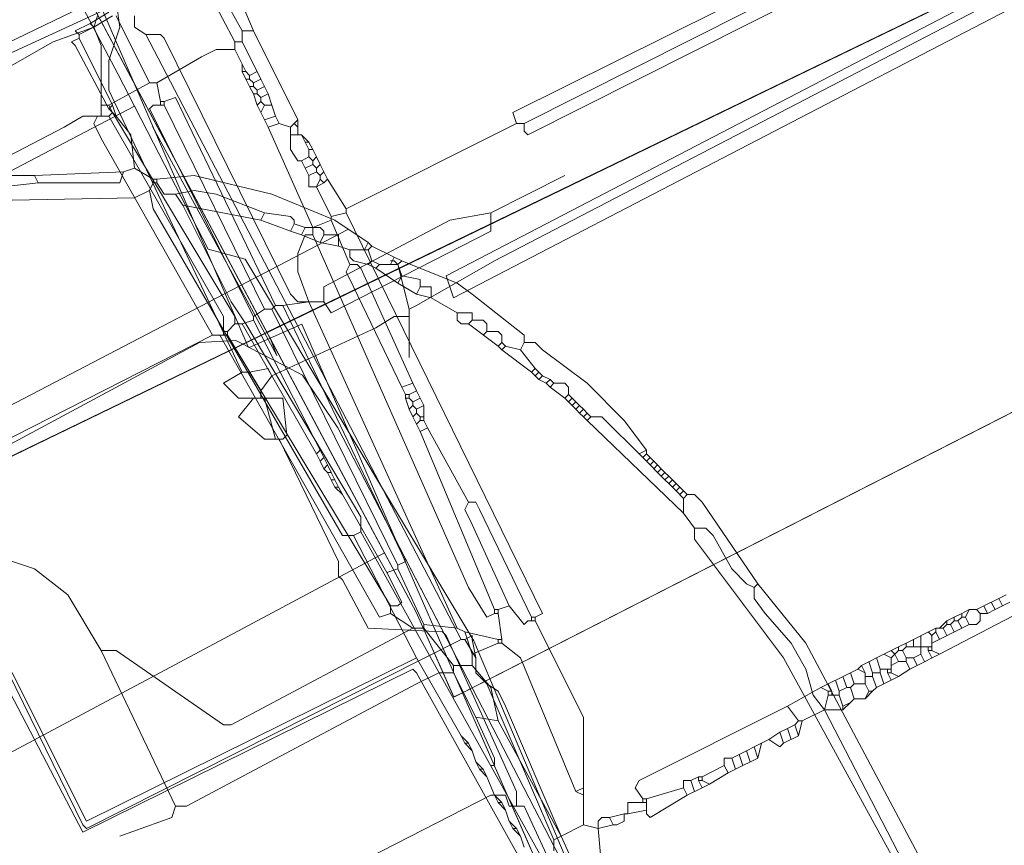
# Model space of a CAD drawing. Header units: metres. Extents: x 92810 to 93633, y 464687 to 465459.
# Tile 60 of 256: x 93037 to 93056, y 464833 to 464849. Entities that reach past the tile are written whole.
import ezdxf
from ezdxf.lldxf.tags import DXFTag

# ---------------------------------------------------------------- set-up
doc = ezdxf.new("R2010")
doc.units = ezdxf.units.M
for name, color, linetype, lineweight, transparency in [('B-OI-KL-DATA_KPN-G', 90, 'SI_B_DATA_KPN', 18, 0.4), ('B-OI-KL-DATA_ZIGGO BV-G', 90, 'SI_B_DATA_ZIGGO', 18, 0.4), ('B-OI-KL-ET_LS_LIANDER-G', 190, 'SI_B_ET_LS_LIANDER', 18, 0.4), ('B-OI-KL-ET_MS_LIANDER-G', 130, 'SI_B_ET_MS_LIANDER', 18, 0.4), ('B-OI-KL-GAS_LD_LIANDER-G', 30, 'SI_B_GAS_LD_LIANDER', 18, 0.4), ('B-WE-KL-DATA-G', 90, 'KL-DATA-N', 18, 0.4), ('B-WE-KL-WATER-G', 170, 'KL-WATER-N', 18, 0.4)]:
    doc.layers.add(name, color=color, linetype=linetype, lineweight=lineweight, transparency=transparency)
doc.styles.get("Standard").update_dxf_attribs({"font": 'isocp.shx'})
tags = doc.linetypes.add('KL-DATA-N', pattern='A,4,-1,[101,NLCS.SHX,S=0.5,R=0,X=0,Y=0],-1,4,-1,["D",Standard,S=1,R=0,X=-0.25,Y=-0.5],-1.5', length=12.5).pattern_tags.tags
tags[18] = DXFTag(74, 10)
doc.linetypes.add('KL-WATER-N', pattern='A,7,-0.5,[168,NLCS.SHX,S=0.75,R=0,X=0.75,Y=0],-2', length=9.5)
doc.linetypes.add('SI_B_DATA_KPN', pattern='A,5,-2,["KPN",Standard,S=1.5,R=0,X=-0.51,Y=-0.75],-8', length=15)
doc.linetypes.add('SI_B_DATA_ZIGGO', pattern='A,5,-2,["ZIGGO",Standard,S=1.5,R=0,X=-0.51,Y=-0.75],-9', length=16)
doc.linetypes.add('SI_B_ET_LS_LIANDER', pattern='A,5,-2,["LI-LS",Standard,S=1.5,R=0,X=-0.51,Y=-0.75],-10', length=17)
doc.linetypes.add('SI_B_ET_MS_LIANDER', pattern='A,5,-2,["LI-MS",Standard,S=1.5,R=0,X=-0.51,Y=-0.75],-10', length=17)
doc.linetypes.add('SI_B_GAS_LD_LIANDER', pattern='A,5,-2,["LI-G-LD",Standard,S=1.5,R=0,X=-0.51,Y=-0.75],-11', length=18)

msp = doc.modelspace()

# ---------------------------------------------------------------- linework, layer by layer
at = {"layer": 'B-OI-KL-DATA_KPN-G'}
for p, q in [((93038.107, 464848.536), (93038.107, 464847.179)), ((93041.179, 464847.893), (93041.321, 464847.607)), ((93041.893, 464847.107), (93041.893, 464846.821)), ((93040.464, 464843.321), (93040.464, 464842.964)), ((93044.179, 464841.893), (93044.321, 464841.607)), ((93044.321, 464841.607), (93044.321, 464841.321)), ((93055.536, 464837.964), (93054.964, 464837.679)), ((93055.607, 464837.821), (93055.321, 464837.679)), ((93054.179, 464837.321), (93053.607, 464837.036)), ((93054.679, 464837.321), (93054.107, 464837.036)), ((93053.893, 464837.179), (93053.893, 464836.821)), ((93054.107, 464837.179), (93054.107, 464836.893)), ((93053.179, 464836.821), (93052.75, 464836.607)), ((93053.321, 464836.75), (93053.321, 464836.464)), ((93054.25, 464836.821), (93053.821, 464836.607)), ((93052.536, 464836.464), (93051.964, 464836.179)), ((93052.821, 464836.464), (93052.821, 464836.25)), ((93047.393, 464835.607), (93047.393, 464833.536)), ((93051.536, 464835.25), (93051.25, 464835.107)), ((93050.536, 464834.964), (93050.25, 464834.821)), ((93050.75, 464834.821), (93050.321, 464834.607)), ((93049.679, 464834.25), (93049.393, 464834.107))]:
    msp.add_line(p, q, dxfattribs=at)
at = {"layer": 'B-OI-KL-DATA_KPN-G', "flags": 128}
for points in [[(93058.036, 464853.036), (93057.964, 464853.179), (93046.036, 464847.25), (93046.107, 464847.036)], [(93058.036, 464852.964), (93058.179, 464852.821), (93058.107, 464852.75), (93046.321, 464846.821), (93046.25, 464846.893), (93046.25, 464847.036)], [(93058.036, 464852.964), (93046.25, 464847.036)], [(93040.107, 464850.107), (93040.821, 464848.821)], [(93040.464, 464850.179), (93041.036, 464848.821)], [(93039.964, 464849.964), (93040.679, 464848.607)], [(93038.036, 464849.107), (93037.964, 464848.893)], [(93038.393, 464849.107), (93039.036, 464847.821)], [(93037.964, 464848.893), (93037.179, 464848.607), (93036.179, 464848.036), (93027.964, 464843.607)], [(93037.964, 464848.893), (93038.107, 464848.536)], [(93040.821, 464848.821), (93041.036, 464848.821)], [(93040.821, 464848.821), (93040.821, 464848.607)], [(93041.036, 464848.821), (93041.893, 464847.107)], [(93040.679, 464848.607), (93040.821, 464848.607)], [(93040.679, 464848.607), (93040.679, 464848.464)], [(93040.821, 464848.607), (93041.107, 464848.036)], [(93040.679, 464848.464), (93040.321, 464848.464), (93040.036, 464848.321), (93039.179, 464847.821)], [(93040.679, 464848.464), (93040.821, 464848.179)], [(93040.821, 464848.179), (93040.893, 464848.036)], [(93040.821, 464848.179), (93040.821, 464848.036)], [(93040.821, 464848.036), (93040.893, 464848.036)], [(93040.821, 464848.036), (93040.893, 464847.893)], [(93040.893, 464848.036), (93040.964, 464847.964)], [(93041.107, 464848.036), (93040.964, 464847.964)], [(93041.107, 464848.036), (93041.179, 464847.893)], [(93040.893, 464847.893), (93040.964, 464847.893)], [(93040.893, 464847.893), (93040.964, 464847.75)], [(93040.964, 464847.964), (93040.964, 464847.893)], [(93040.964, 464847.893), (93041.036, 464847.821)], [(93041.179, 464847.893), (93041.036, 464847.821)], [(93039.036, 464847.821), (93038.25, 464847.393)], [(93039.036, 464847.821), (93039.179, 464847.821)], [(93039.179, 464847.821), (93039.25, 464847.464)], [(93040.964, 464847.75), (93041.036, 464847.75)], [(93040.964, 464847.75), (93041.036, 464847.607)], [(93041.036, 464847.821), (93041.036, 464847.75)], [(93041.036, 464847.75), (93041.107, 464847.679)], [(93041.25, 464847.75), (93041.107, 464847.679)], [(93041.107, 464847.679), (93041.107, 464847.607)], [(93039.25, 464847.464), (93039.321, 464847.464)], [(93039.25, 464847.464), (93039.25, 464847.393)], [(93041.464, 464843.536), (93039.536, 464847.536), (93039.321, 464847.464)], [(93039.321, 464847.464), (93039.321, 464847.393)], [(93041.036, 464847.607), (93041.107, 464847.607)], [(93041.036, 464847.607), (93041.107, 464847.393)], [(93041.107, 464847.607), (93041.179, 464847.536)], [(93041.179, 464847.464), (93041.107, 464847.393)], [(93041.321, 464847.607), (93041.179, 464847.536)], [(93041.179, 464847.536), (93041.179, 464847.464)], [(93041.179, 464847.464), (93041.25, 464847.393)], [(93041.321, 464847.607), (93041.393, 464847.393)], [(93038.107, 464847.393), (93038.25, 464847.393)], [(93038.25, 464847.393), (93038.321, 464847.25)], [(93039.321, 464847.393), (93039.107, 464847.393), (93039.036, 464847.321), (93041.036, 464843.321)], [(93039.321, 464847.393), (93041.25, 464843.464)], [(93041.107, 464847.393), (93041.179, 464847.25)], [(93041.25, 464847.393), (93041.179, 464847.25)], [(93041.25, 464847.393), (93041.393, 464847.393)], [(93041.393, 464847.393), (93041.464, 464847.179)], [(93038.25, 464847.179), (93037.75, 464847.179), (93037.393, 464846.964), (93028.464, 464842.321)], [(93038.036, 464847.179), (93037.964, 464847.036), (93038.107, 464846.75), (93040.25, 464842.964)], [(93038.321, 464847.25), (93038.25, 464847.179)], [(93038.25, 464847.179), (93040.464, 464843.321)], [(93038.321, 464847.25), (93040.679, 464843.321)], [(93041.179, 464847.25), (93041.25, 464847.107)], [(93041.464, 464847.179), (93041.25, 464847.107)], [(93041.25, 464847.107), (93041.321, 464846.964)], [(93041.464, 464847.179), (93041.536, 464847.036)], [(93041.893, 464847.107), (93041.821, 464847.036)], [(93041.536, 464847.036), (93041.321, 464846.964)], [(93041.321, 464846.964), (93042.179, 464845.036)], [(93041.536, 464847.036), (93041.75, 464846.964)], [(93041.821, 464847.036), (93041.75, 464846.964)], [(93041.75, 464846.964), (93041.75, 464846.536), (93041.893, 464846.321), (93041.964, 464846.321)], [(93041.821, 464847.036), (93041.893, 464846.964)], [(93046.107, 464847.036), (93042.821, 464845.393)], [(93046.107, 464847.036), (93046.25, 464847.036)], [(93041.75, 464846.821), (93041.964, 464846.821)], [(93041.964, 464846.821), (93042.107, 464846.679)], [(93041.964, 464846.821), (93042.036, 464846.679)], [(93042.036, 464846.679), (93042.107, 464846.679)], [(93042.036, 464846.679), (93042.107, 464846.536)], [(93042.107, 464846.679), (93042.179, 464846.536)], [(93042.107, 464846.536), (93042.179, 464846.536)], [(93042.107, 464846.536), (93042.107, 464846.393)], [(93042.179, 464846.536), (93042.25, 464846.393)], [(93042.107, 464846.393), (93041.964, 464846.321)], [(93041.964, 464846.321), (93042.036, 464846.179)], [(93042.107, 464846.393), (93042.179, 464846.321)], [(93042.25, 464846.393), (93042.179, 464846.321)], [(93042.179, 464846.321), (93042.179, 464846.25)], [(93042.25, 464846.393), (93042.321, 464846.25)], [(93042.179, 464846.25), (93042.036, 464846.179)], [(93042.036, 464846.179), (93042.107, 464846.036)], [(93042.179, 464846.25), (93042.25, 464846.179)], [(93042.321, 464846.25), (93042.25, 464846.179)], [(93042.25, 464846.179), (93042.25, 464846.107)], [(93042.321, 464846.25), (93042.393, 464846.107)], [(93042.25, 464846.107), (93042.107, 464846.036)], [(93042.107, 464846.036), (93042.107, 464845.821), (93042.25, 464845.821)], [(93042.25, 464846.107), (93042.321, 464846.036)], [(93042.321, 464845.964), (93042.25, 464845.821)], [(93042.393, 464846.107), (93042.321, 464846.036)], [(93042.321, 464846.036), (93042.321, 464845.964)], [(93042.321, 464845.964), (93042.393, 464845.893)], [(93042.393, 464846.107), (93042.464, 464845.964)], [(93042.464, 464845.964), (93042.393, 464845.893)], [(93042.464, 464845.964), (93042.821, 464845.393)], [(93042.393, 464845.893), (93042.25, 464845.821)], [(93042.25, 464845.821), (93042.536, 464845.25)], [(93042.821, 464845.393), (93042.821, 464845.321)], [(93042.536, 464845.179), (93042.179, 464845.036)], [(93042.821, 464845.321), (93042.536, 464845.25)], [(93042.536, 464845.25), (93042.536, 464845.179)], [(93042.536, 464845.179), (93042.893, 464844.321)], [(93042.821, 464845.321), (93046.607, 464837.607), (93046.464, 464837.536)], [(93042.179, 464845.036), (93042.179, 464844.893)], [(93042.179, 464844.893), (93042.036, 464844.893), (93041.893, 464844.536), (93041.893, 464844.179), (93042.107, 464843.607)], [(93042.179, 464844.893), (93045.179, 464838.107), (93045.536, 464837.536), (93045.679, 464837.607)], [(93042.893, 464844.321), (93042.821, 464844.179), (93042.964, 464843.893), (93043.893, 464841.964)], [(93042.893, 464844.321), (93043.036, 464844.321), (93043.107, 464844.25), (93044.107, 464842.036)], [(93041.464, 464843.536), (93041.393, 464843.464)], [(93041.464, 464843.536), (93041.607, 464843.536)], [(93042.107, 464843.607), (93041.607, 464843.536)], [(93041.607, 464843.536), (93043.964, 464838.607), (93043.821, 464838.536)], [(93042.107, 464843.607), (93044.964, 464837.321)], [(93040.679, 464843.321), (93040.75, 464843.179)], [(93040.679, 464843.321), (93040.679, 464843.179)], [(93041.25, 464843.464), (93041.036, 464843.321)], [(93041.036, 464843.321), (93041.036, 464843.25)], [(93041.25, 464843.464), (93041.393, 464843.464)], [(93041.393, 464843.464), (93043.821, 464838.536)], [(93040.679, 464843.179), (93040.536, 464843.036)], [(93040.679, 464843.179), (93040.821, 464843.179)], [(93041.036, 464843.25), (93040.821, 464843.179)], [(93040.821, 464843.179), (93042.25, 464840.679)], [(93041.036, 464843.25), (93042.321, 464840.75)], [(93040.25, 464842.964), (93032.25, 464838.893), (93031.393, 464838.393), (93022.321, 464833.464)], [(93040.25, 464842.964), (93040.536, 464842.964)], [(93040.393, 464842.964), (93043.464, 464837.536), (93043.679, 464837.607)], [(93040.464, 464843.036), (93040.536, 464843.036)], [(93040.536, 464843.036), (93040.536, 464842.964)], [(93040.536, 464842.964), (93043.679, 464837.75)], [(93044.107, 464842.036), (93043.893, 464841.964)], [(93043.893, 464841.964), (93043.964, 464841.821)], [(93044.107, 464842.036), (93044.179, 464841.893)], [(93043.964, 464841.821), (93044.036, 464841.821)], [(93043.964, 464841.821), (93043.964, 464841.75)], [(93044.179, 464841.893), (93044.036, 464841.821)], [(93044.036, 464841.821), (93044.036, 464841.75)], [(93043.964, 464841.75), (93044.036, 464841.75)], [(93043.964, 464841.75), (93044.036, 464841.536)], [(93044.036, 464841.75), (93044.107, 464841.679)], [(93044.107, 464841.607), (93044.036, 464841.536)], [(93044.25, 464841.75), (93044.107, 464841.679)], [(93044.107, 464841.679), (93044.107, 464841.607)], [(93044.107, 464841.607), (93044.179, 464841.536)], [(93044.321, 464841.607), (93044.179, 464841.536)], [(93044.036, 464841.536), (93044.107, 464841.393)], [(93044.179, 464841.464), (93044.107, 464841.393)], [(93044.107, 464841.393), (93044.179, 464841.25)], [(93044.179, 464841.536), (93044.179, 464841.464)], [(93044.179, 464841.464), (93044.25, 464841.393)], [(93044.25, 464841.393), (93044.321, 464841.393)], [(93044.25, 464841.393), (93044.25, 464841.321)], [(93044.25, 464841.321), (93044.179, 464841.25)], [(93044.179, 464841.25), (93044.25, 464841.107)], [(93044.25, 464841.321), (93044.321, 464841.321)], [(93044.321, 464841.321), (93044.393, 464841.179)], [(93044.393, 464841.179), (93044.25, 464841.107)], [(93044.25, 464841.107), (93045.679, 464837.679)], [(93044.393, 464841.179), (93045.179, 464839.75)], [(93042.321, 464840.75), (93042.25, 464840.679)], [(93042.25, 464840.679), (93042.321, 464840.536)], [(93042.321, 464840.75), (93042.393, 464840.607)], [(93042.393, 464840.607), (93042.321, 464840.536)], [(93042.321, 464840.536), (93042.393, 464840.393)], [(93042.393, 464840.607), (93042.464, 464840.464)], [(93042.464, 464840.464), (93042.393, 464840.393)], [(93042.464, 464840.464), (93042.536, 464840.321)], [(93042.393, 464840.393), (93042.464, 464840.321)], [(93042.464, 464840.321), (93042.536, 464840.321)], [(93042.464, 464840.321), (93042.536, 464840.179)], [(93042.536, 464840.321), (93042.607, 464840.179)], [(93042.536, 464840.179), (93042.607, 464840.179)], [(93042.536, 464840.179), (93042.607, 464840.036)], [(93042.607, 464840.179), (93042.679, 464840.036)], [(93042.607, 464840.036), (93042.679, 464840.036)], [(93042.607, 464840.036), (93042.75, 464839.893)], [(93042.679, 464840.036), (93042.75, 464839.893)], [(93042.75, 464839.893), (93043.607, 464838.393)], [(93060.036, 464839.964), (93059.893, 464839.75), (93059.607, 464839.607), (93054.25, 464836.821)], [(93045.179, 464839.75), (93045.107, 464839.607), (93045.25, 464839.321), (93045.964, 464837.75)], [(93045.179, 464839.75), (93045.321, 464839.75), (93045.393, 464839.607), (93046.393, 464837.536)], [(93022.821, 464832.607), (93034.821, 464838.536), (93035.964, 464838.75), (93036.821, 464838.464), (93037.464, 464837.964), (93038.107, 464836.893)], [(93043.821, 464838.464), (93043.607, 464838.393)], [(93043.607, 464838.393), (93043.893, 464837.821), (93043.821, 464837.75), (93043.679, 464837.75)], [(93043.821, 464838.536), (93043.821, 464838.464)], [(93043.821, 464838.464), (93044.321, 464837.393)], [(93055.25, 464837.821), (93055.321, 464837.679)], [(93055.393, 464837.893), (93055.464, 464837.75)], [(93043.679, 464837.75), (93043.679, 464837.607)], [(93043.679, 464837.607), (93044.107, 464837.321)], [(93045.679, 464837.679), (93045.75, 464837.679)], [(93045.679, 464837.679), (93045.679, 464837.607)], [(93045.679, 464837.607), (93045.75, 464837.607)], [(93045.964, 464837.75), (93045.75, 464837.679)], [(93045.75, 464837.679), (93045.75, 464837.607)], [(93045.75, 464837.607), (93045.821, 464837.107)], [(93045.964, 464837.75), (93046.25, 464837.393), (93046.321, 464837.464), (93046.464, 464837.464)], [(93054.679, 464837.607), (93054.536, 464837.536)], [(93054.821, 464837.679), (93054.679, 464837.607)], [(93054.679, 464837.607), (93054.679, 464837.536)], [(93054.821, 464837.679), (93054.75, 464837.536)], [(93054.821, 464837.679), (93054.964, 464837.679)], [(93055.036, 464837.607), (93055.036, 464837.464), (93054.964, 464837.393), (93054.821, 464837.393)], [(93054.964, 464837.679), (93055.036, 464837.607)], [(93055.036, 464837.607), (93055.179, 464837.607)], [(93055.107, 464837.75), (93055.179, 464837.607)], [(93055.321, 464837.679), (93055.179, 464837.607)], [(93046.393, 464837.536), (93046.464, 464837.536)], [(93046.393, 464837.536), (93046.393, 464837.464)], [(93046.464, 464837.536), (93046.464, 464837.464)], [(93046.464, 464837.464), (93047.393, 464835.607)], [(93054.393, 464837.464), (93054.25, 464837.321)], [(93054.536, 464837.536), (93054.393, 464837.464)], [(93054.393, 464837.464), (93054.393, 464837.393)], [(93054.536, 464837.464), (93054.464, 464837.393)], [(93054.536, 464837.536), (93054.536, 464837.464)], [(93054.536, 464837.464), (93054.607, 464837.464)], [(93054.679, 464837.536), (93054.607, 464837.464)], [(93054.607, 464837.464), (93054.679, 464837.321)], [(93054.679, 464837.536), (93054.75, 464837.536)], [(93054.75, 464837.536), (93054.821, 464837.393)], [(93044.107, 464837.321), (93040.607, 464835.464), (93040.464, 464835.464), (93038.393, 464836.893), (93038.107, 464836.893)], [(93044.107, 464837.321), (93044.321, 464837.321)], [(93044.321, 464837.393), (93044.321, 464837.321)], [(93044.321, 464837.393), (93044.964, 464837.321)], [(93044.321, 464837.321), (93044.893, 464836.607)], [(93044.964, 464837.321), (93045.107, 464837.25)], [(93045.107, 464837.25), (93045.75, 464837.107)], [(93045.107, 464837.25), (93045.25, 464836.821)], [(93054.036, 464837.25), (93054.107, 464837.179)], [(93054.179, 464837.25), (93054.107, 464837.179)], [(93054.179, 464837.321), (93054.321, 464837.321)], [(93054.179, 464837.321), (93054.179, 464837.25)], [(93054.179, 464837.25), (93054.25, 464837.107)], [(93054.393, 464837.393), (93054.321, 464837.321)], [(93054.321, 464837.321), (93054.393, 464837.179)], [(93054.393, 464837.393), (93054.464, 464837.393)], [(93054.464, 464837.393), (93054.536, 464837.25)], [(93054.821, 464837.393), (93054.679, 464837.321)], [(93045.75, 464837.036), (93045.25, 464836.821)], [(93045.75, 464837.107), (93045.821, 464837.107)], [(93045.75, 464837.107), (93045.75, 464837.036)], [(93045.75, 464837.036), (93045.821, 464837.036)], [(93045.821, 464837.107), (93045.821, 464837.036)], [(93045.821, 464837.036), (93046.179, 464836.75), (93047.25, 464834.179)], [(93053.607, 464837.036), (93053.464, 464836.964)], [(93053.607, 464837.036), (93053.607, 464836.964)], [(93053.75, 464837.107), (93053.75, 464836.964)], [(93038.107, 464836.893), (93039.536, 464833.893)], [(93053.321, 464836.893), (93053.179, 464836.821)], [(93053.464, 464836.964), (93053.321, 464836.893)], [(93053.321, 464836.893), (93053.393, 464836.821)], [(93053.464, 464836.893), (93053.393, 464836.821)], [(93053.464, 464836.964), (93053.464, 464836.893)], [(93053.464, 464836.893), (93053.536, 464836.893)], [(93053.607, 464836.964), (93053.536, 464836.893)], [(93053.536, 464836.893), (93053.607, 464836.75)], [(93053.607, 464836.964), (93054.107, 464836.964)], [(93054.036, 464836.964), (93054.036, 464836.893)], [(93054.036, 464836.893), (93054.107, 464836.893)], [(93054.036, 464836.893), (93054.107, 464836.75)], [(93054.107, 464836.893), (93054.25, 464836.821)], [(93045.25, 464836.821), (93045.25, 464836.607)], [(93052.893, 464836.679), (93052.964, 464836.464)], [(93053.036, 464836.75), (93053.107, 464836.536)], [(93053.179, 464836.821), (93053.321, 464836.75)], [(93053.393, 464836.821), (93053.321, 464836.75)], [(93053.464, 464836.679), (93053.321, 464836.607)], [(93053.393, 464836.821), (93053.464, 464836.679)], [(93053.464, 464836.679), (93053.607, 464836.679)], [(93053.607, 464836.75), (93053.75, 464836.75)], [(93053.607, 464836.75), (93053.607, 464836.679)], [(93053.607, 464836.679), (93053.679, 464836.536)], [(93053.893, 464836.821), (93053.75, 464836.75)], [(93053.75, 464836.75), (93053.821, 464836.607)], [(93053.893, 464836.821), (93053.964, 464836.679)], [(93044.893, 464836.464), (93044.607, 464836.464), (93044.179, 464836.25), (93039.75, 464833.893), (93039.536, 464833.893)], [(93044.893, 464836.607), (93045.25, 464836.607)], [(93044.893, 464836.607), (93044.893, 464836.464)], [(93044.893, 464836.464), (93045.321, 464835.607)], [(93045.25, 464836.607), (93045.607, 464836.179), (93045.75, 464835.536)], [(93052.679, 464836.536), (93052.536, 464836.464)], [(93052.536, 464836.464), (93052.607, 464836.25)], [(93052.75, 464836.607), (93052.679, 464836.536)], [(93052.679, 464836.536), (93052.821, 464836.464)], [(93052.75, 464836.607), (93052.821, 464836.464)], [(93052.964, 464836.464), (93053.107, 464836.464)], [(93052.964, 464836.464), (93052.964, 464836.393)], [(93053.107, 464836.536), (93053.321, 464836.536)], [(93053.107, 464836.536), (93053.107, 464836.464)], [(93053.107, 464836.464), (93053.179, 464836.25)], [(93053.25, 464836.536), (93053.25, 464836.464)], [(93053.25, 464836.464), (93053.321, 464836.464)], [(93053.25, 464836.464), (93053.321, 464836.321)], [(93053.321, 464836.464), (93053.464, 464836.393)], [(93053.679, 464836.536), (93053.464, 464836.393)], [(93053.821, 464836.607), (93053.679, 464836.536)], [(93052.25, 464836.321), (93052.321, 464836.107)], [(93052.393, 464836.393), (93052.464, 464836.179)], [(93052.821, 464836.393), (93052.964, 464836.393)], [(93052.964, 464836.393), (93053.036, 464836.179)], [(93053.321, 464836.321), (93053.179, 464836.25)], [(93053.464, 464836.393), (93053.321, 464836.321)], [(93051.964, 464836.179), (93051.321, 464835.821)], [(93051.964, 464836.179), (93052.107, 464836.107)], [(93052.107, 464836.25), (93052.179, 464836.107)], [(93052.107, 464836.107), (93052.179, 464836.107)], [(93052.107, 464836.107), (93052.107, 464836.036)], [(93052.179, 464836.107), (93052.179, 464836.036)], [(93052.464, 464836.179), (93052.321, 464836.107)], [(93052.321, 464836.107), (93052.321, 464836.036)], [(93052.464, 464836.179), (93052.536, 464836.179)], [(93052.607, 464836.25), (93052.536, 464836.179)], [(93052.536, 464836.179), (93052.607, 464835.964)], [(93052.607, 464836.25), (93052.821, 464836.25)], [(93052.821, 464836.25), (93052.893, 464836.107)], [(93052.893, 464836.107), (93052.821, 464835.964)], [(93052.964, 464836.107), (93052.821, 464835.964)], [(93052.893, 464836.107), (93052.964, 464836.107)], [(93053.036, 464836.179), (93052.964, 464836.107)], [(93053.179, 464836.25), (93053.036, 464836.179)], [(93052.107, 464836.036), (93052.036, 464835.75)], [(93052.107, 464836.036), (93052.321, 464836.036)], [(93052.321, 464836.036), (93052.393, 464835.821)], [(93052.536, 464835.893), (93052.393, 464835.75)], [(93052.536, 464835.893), (93052.393, 464835.821)], [(93052.607, 464835.964), (93052.536, 464835.893)], [(93052.607, 464835.964), (93052.821, 464835.964)], [(93051.321, 464835.821), (93048.464, 464834.393), (93048.393, 464834.25), (93048.536, 464834.036)], [(93051.321, 464835.821), (93051.536, 464835.536)], [(93052.036, 464835.75), (93051.607, 464835.536)], [(93052.036, 464835.75), (93052.393, 464835.75)], [(93052.393, 464835.821), (93052.393, 464835.75)], [(93045.321, 464835.607), (93045.75, 464835.536)], [(93045.321, 464835.607), (93045.679, 464834.821), (93045.679, 464834.679), (93045.607, 464834.679)], [(93045.75, 464835.536), (93046.964, 464833.321)], [(93051.536, 464835.536), (93051.464, 464835.464)], [(93051.536, 464835.536), (93051.607, 464835.536)], [(93051.607, 464835.536), (93051.536, 464835.25)], [(93051.179, 464835.321), (93050.964, 464835.179)], [(93051.321, 464835.393), (93051.179, 464835.321)], [(93051.179, 464835.321), (93051.25, 464835.107)], [(93051.464, 464835.464), (93051.321, 464835.393)], [(93051.321, 464835.393), (93051.393, 464835.179)], [(93051.464, 464835.464), (93051.536, 464835.25)], [(93050.964, 464835.179), (93050.821, 464835.107)], [(93050.964, 464835.179), (93051.179, 464835.036), (93051.25, 464835.107)], [(93050.679, 464835.036), (93050.536, 464834.964)], [(93050.536, 464834.964), (93050.607, 464834.75)], [(93050.821, 464835.107), (93050.679, 464835.036)], [(93050.679, 464835.036), (93050.75, 464834.821)], [(93050.821, 464835.107), (93050.75, 464834.821)], [(93050.25, 464834.821), (93050.107, 464834.821), (93050.107, 464834.679)], [(93050.25, 464834.821), (93050.321, 464834.607)], [(93050.393, 464834.893), (93050.464, 464834.679)], [(93050.107, 464834.679), (93049.679, 464834.464)], [(93050.107, 464834.679), (93050.179, 464834.536)], [(93050.321, 464834.607), (93050.179, 464834.536)], [(93049.464, 464834.393), (93049.321, 464834.393), (93049.321, 464834.25)], [(93049.607, 464834.464), (93049.464, 464834.393)], [(93049.464, 464834.393), (93049.536, 464834.179)], [(93049.607, 464834.464), (93049.679, 464834.464)], [(93049.607, 464834.464), (93049.607, 464834.393)], [(93049.607, 464834.393), (93049.679, 464834.393)], [(93049.607, 464834.393), (93049.679, 464834.25)], [(93049.679, 464834.464), (93049.679, 464834.393)], [(93049.679, 464834.393), (93049.821, 464834.321)], [(93050.179, 464834.536), (93049.821, 464834.321)], [(93047.393, 464834.25), (93047.25, 464834.179)], [(93047.25, 464834.179), (93047.393, 464834.107)], [(93049.321, 464834.25), (93048.607, 464834.036)], [(93049.321, 464834.25), (93049.393, 464834.107)], [(93049.821, 464834.321), (93049.679, 464834.25)], [(93048.536, 464834.036), (93048.607, 464834.036)], [(93048.536, 464834.036), (93048.536, 464833.964)], [(93049.393, 464834.107), (93048.679, 464833.679), (93048.607, 464833.75), (93048.607, 464834.036)], [(93039.536, 464833.893), (93039.464, 464833.679), (93038.464, 464833.321)], [(93048.607, 464833.964), (93048.25, 464833.964), (93048.25, 464833.75)], [(93048.607, 464833.821), (93048.25, 464833.75)], [(93047.893, 464833.679), (93047.75, 464833.679), (93047.679, 464833.607), (93047.679, 464833.464)], [(93048.179, 464833.75), (93047.893, 464833.679)], [(93047.893, 464833.679), (93047.964, 464833.536)], [(93048.179, 464833.75), (93048.179, 464833.607), (93048.036, 464833.536), (93047.964, 464833.536)], [(93048.179, 464833.75), (93048.25, 464833.75)], [(93047.393, 464833.536), (93046.964, 464833.321)], [(93047.393, 464833.536), (93047.679, 464833.464)], [(93047.964, 464833.536), (93047.679, 464833.464)], [(93047.679, 464833.464), (93047.75, 464832.679)], [(93046.964, 464833.321), (93047.607, 464831.893), (93047.607, 464831.536), (93048.036, 464830.893), (93048.75, 464829.321), (93063.25, 464797.393)]]:
    msp.add_lwpolyline(points, dxfattribs=at)
at = {"layer": 'B-OI-KL-DATA_ZIGGO BV-G', "flags": 128}
for points in [[(93031.03, 464863.898), (93035.335, 464854.188), (93042.775, 464840.248)], [(93034.037, 464857.992), (93034.603, 464857.349), (93038.731, 464847.825)], [(93027.551, 464836.059), (93030.361, 464837.73), (93069.281, 464856.567), (93071.63, 464857.38)], [(93027.551, 464836.059), (93030.235, 464837.655), (93069.282, 464856.567)], [(93065.63, 464854.8), (93041.295, 464843.022)], [(93035.335, 464854.188), (93041.584, 464842.48)], [(93035.335, 464854.188), (93044.173, 464837.629), (93044.899, 464835.992), (93045.066, 464836.077), (93058.124, 464806.251)], [(93038.731, 464847.825), (93035.558, 464853.77)], [(93041.295, 464843.022), (93038.731, 464847.825)], [(93038.731, 464847.825), (93040.896, 464842.829)], [(93039.096, 464846.983), (93041.488, 464842.574), (93041.358, 464842.904)], [(93045.066, 464836.077), (93062.58, 464845.008), (93066.641, 464846.632)], [(93066.641, 464846.632), (93062.575, 464845.008), (93045.251, 464836.171)], [(93062.58, 464845.008), (93047.753, 464837.448)], [(93041.358, 464842.904), (93041.971, 464843.172)], [(93043.787, 464839.004), (93041.971, 464843.172)], [(93040.956, 464842.728), (93041.358, 464842.904)], [(93041.358, 464842.904), (93041.295, 464843.022)], [(93041.524, 464842.593), (93041.358, 464842.904)], [(93028.695, 464836.739), (93028.74, 464836.902), (93029.959, 464837.662), (93036.432, 464840.901), (93039.996, 464842.82), (93040.696, 464842.863), (93040.826, 464842.795)], [(93040.826, 464842.795), (93040.936, 464842.738)], [(93040.896, 464842.829), (93040.936, 464842.738)], [(93040.936, 464842.738), (93040.956, 464842.728)], [(93040.956, 464842.728), (93041.643, 464842.371)], [(93041.584, 464842.48), (93041.524, 464842.593)], [(93041.643, 464842.371), (93041.584, 464842.48)], [(93041.643, 464842.371), (93041.984, 464842.193), (93042.664, 464841.176), (93043.787, 464839.004)], [(93042.124, 464841.469), (93041.643, 464842.371)], [(93042.775, 464840.248), (93042.124, 464841.469)], [(93042.664, 464841.176), (93048.242, 464830.383)], [(93043.563, 464838.772), (93042.775, 464840.248)], [(93042.775, 464840.248), (93044.173, 464837.629)], [(93043.787, 464839.004), (93045.251, 464836.171)], [(93043.787, 464839.004), (93045.066, 464836.077)], [(93043.563, 464838.772), (93029, 464831)], [(93044.896, 464835.999), (93044.173, 464837.629), (93043.563, 464838.772)], [(93045.066, 464836.077), (93044.896, 464835.999)], [(93045.251, 464836.171), (93045.066, 464836.077)], [(93045.066, 464836.077), (93047.425, 464830.689)], [(93045.251, 464836.171), (93048.242, 464830.383), (93049.846, 464826.497), (93061.968, 464800.016)], [(93044.898, 464836), (93044.896, 464835.999)]]:
    msp.add_lwpolyline(points, dxfattribs=at)
at = {"layer": 'B-OI-KL-ET_LS_LIANDER-G'}
for p, q in [((93044.75, 464844.107), (93059.179, 464851.607)), ((93059.75, 464851.393), (93044.893, 464843.679)), ((93038.393, 464849.607), (93035.893, 464848.393)), ((93038.536, 464849.393), (93035.893, 464848.179)), ((93038.75, 464849.107), (93038.75, 464848.893)), ((93038.75, 464848.893), (93038.964, 464848.75)), ((93038.964, 464848.75), (93039.25, 464848.75)), ((93038.964, 464848.75), (93045.036, 464837.107)), ((93039.25, 464848.75), (93039.321, 464848.679)), ((93039.321, 464848.679), (93041.75, 464843.75)), ((93045.607, 464845.321), (93047.036, 464846.036)), ((93044.821, 464845.179), (93042.393, 464843.893)), ((93045.607, 464845.321), (93044.821, 464845.179)), ((93045.607, 464845.321), (93045.607, 464844.964)), ((93045.607, 464844.964), (93042.536, 464843.393)), ((93044.893, 464843.679), (93044.75, 464844.107)), ((93042.393, 464843.893), (93042.393, 464843.607)), ((93041.75, 464843.75), (93041.893, 464843.607)), ((93041.893, 464843.607), (93042.393, 464843.607)), ((93042.536, 464843.393), (93042.393, 464843.607)), ((93045.036, 464837.107), (93037.821, 464833.464)), ((93045.036, 464837.107), (93045.107, 464837.107)), ((93045.107, 464837.107), (93045.25, 464837.179)), ((93045.107, 464837.107), (93045.321, 464836.75)), ((93045.25, 464837.179), (93045.25, 464837.107)), ((93045.25, 464837.107), (93045.321, 464836.75)), ((93045.321, 464836.75), (93045.321, 464836.464)), ((93037.75, 464833.536), (93036.321, 464836.464)), ((93045.321, 464836.464), (93045.536, 464836.25)), ((93045.536, 464836.25), (93045.75, 464836.107)), ((93045.536, 464836.25), (93046.821, 464833.25)), ((93045.75, 464836.107), (93045.893, 464835.821)), ((93045.893, 464835.821), (93046.964, 464833.321)), ((93037.821, 464833.464), (93037.75, 464833.536)), ((93046.964, 464833.321), (93046.821, 464833.25)), ((93046.821, 464833.25), (93046.821, 464833.036))]:
    msp.add_line(p, q, dxfattribs=at)
at = {"layer": 'B-OI-KL-ET_MS_LIANDER-G'}
msp.add_line((93047.75, 464841.393), (93048.536, 464840.607), dxfattribs=at)
at = {"layer": 'B-OI-KL-ET_MS_LIANDER-G', "flags": 128}
for points in [[(93038.25, 464849.179), (93037.893, 464848.964)], [(93038.321, 464849.107), (93037.964, 464848.893)], [(93037.893, 464848.964), (93037.607, 464848.821), (93037.679, 464848.75)], [(93037.964, 464848.893), (93037.679, 464848.75)], [(93037.893, 464848.964), (93037.964, 464848.893)], [(93037.679, 464848.679), (93037.536, 464848.607), (93037.607, 464848.536), (93038.25, 464847.321)], [(93037.679, 464848.75), (93037.679, 464848.679)], [(93037.679, 464848.679), (93038.321, 464847.393)], [(93038.321, 464847.393), (93038.25, 464847.321)], [(93038.25, 464847.321), (93038.393, 464847.179)], [(93038.321, 464847.393), (93038.393, 464847.179)], [(93038.393, 464847.179), (93038.679, 464846.821), (93038.75, 464846.179)], [(93038.75, 464846.179), (93038.536, 464846.107)], [(93038.75, 464846.179), (93039.107, 464845.964)], [(93036.821, 464846.036), (93034.964, 464846.036), (93034.393, 464845.964), (93031.179, 464845.607), (93030.464, 464845.464), (93028.107, 464845.036)], [(93038.536, 464846.107), (93036.821, 464846.036)], [(93036.821, 464846.036), (93036.893, 464845.893)], [(93038.536, 464846.107), (93038.464, 464845.893), (93036.893, 464845.893)], [(93039.107, 464845.964), (93039.179, 464845.964)], [(93039.107, 464845.964), (93039.107, 464845.893)], [(93043.25, 464844.75), (93042.607, 464845.179), (93041.393, 464845.679), (93039.893, 464846.036), (93039.179, 464845.964)], [(93039.179, 464845.964), (93039.179, 464845.893)], [(93036.893, 464845.893), (93034.964, 464845.679)], [(93039.036, 464845.75), (93038.75, 464845.607), (93035.036, 464845.536)], [(93039.107, 464845.893), (93039.036, 464845.75)], [(93039.036, 464845.75), (93039.107, 464845.393), (93039.607, 464844.536), (93042.75, 464839.107), (93042.964, 464839.107)], [(93039.107, 464845.893), (93039.179, 464845.893)], [(93039.179, 464845.893), (93039.321, 464845.679), (93039.536, 464845.679)], [(93039.536, 464845.679), (93039.893, 464845.75), (93040.321, 464845.679), (93041.25, 464845.321)], [(93039.536, 464845.679), (93039.679, 464845.464)], [(93039.679, 464845.464), (93041.179, 464845.179)], [(93039.679, 464845.464), (93040.607, 464843.607), (93040.893, 464843.179), (93043.107, 464839.464), (93043.107, 464839.179)], [(93041.25, 464845.321), (93041.179, 464845.179)], [(93041.179, 464845.179), (93041.75, 464844.964)], [(93041.25, 464845.321), (93041.75, 464845.25), (93041.821, 464845.179), (93041.821, 464845.107)], [(93041.821, 464845.107), (93041.75, 464844.964)], [(93041.821, 464845.107), (93042.036, 464845.036)], [(93042.036, 464845.036), (93041.964, 464844.893)], [(93042.036, 464845.036), (93042.321, 464845.036), (93042.393, 464844.964), (93042.393, 464844.893)], [(93041.75, 464844.964), (93041.964, 464844.893)], [(93041.964, 464844.893), (93042.321, 464844.75)], [(93042.393, 464844.893), (93042.321, 464844.75)], [(93042.393, 464844.893), (93042.679, 464844.893), (93042.679, 464844.679)], [(93042.321, 464844.75), (93042.679, 464844.679)], [(93042.679, 464844.679), (93042.893, 464844.607)], [(93042.893, 464844.607), (93043.25, 464844.607)], [(93042.893, 464844.607), (93042.893, 464844.464), (93042.964, 464844.393), (93043.25, 464844.321)], [(93043.25, 464844.75), (93043.179, 464844.607)], [(93043.25, 464844.75), (93043.321, 464844.679)], [(93043.321, 464844.679), (93043.25, 464844.607)], [(93043.25, 464844.607), (93043.321, 464844.393)], [(93043.321, 464844.679), (93043.75, 464844.464)], [(93043.75, 464844.464), (93043.679, 464844.321)], [(93043.75, 464844.464), (93043.893, 464844.393)], [(93043.321, 464844.393), (93043.25, 464844.321)], [(93043.25, 464844.321), (93043.393, 464844.25)], [(93043.321, 464844.393), (93043.464, 464844.321)], [(93043.464, 464844.321), (93043.393, 464844.25)], [(93043.393, 464844.25), (93043.821, 464843.964)], [(93043.464, 464844.321), (93043.821, 464844.321)], [(93043.893, 464844.393), (93043.821, 464844.321)], [(93043.821, 464844.321), (93043.893, 464844.107)], [(93043.893, 464844.393), (93044.964, 464843.964), (93045.25, 464843.75), (93046.25, 464842.964), (93046.25, 464842.821)], [(93043.893, 464844.107), (93043.821, 464843.964)], [(93043.893, 464844.107), (93044.25, 464844.036), (93044.25, 464843.893)], [(93043.821, 464843.964), (93044.179, 464843.75)], [(93044.25, 464843.893), (93044.179, 464843.75)], [(93044.25, 464843.893), (93044.464, 464843.893), (93044.464, 464843.679)], [(93044.179, 464843.75), (93044.464, 464843.679)], [(93044.464, 464843.679), (93044.964, 464843.393)], [(93044.964, 464843.393), (93045.25, 464843.393), (93045.25, 464843.25)], [(93044.964, 464843.393), (93044.964, 464843.25), (93045.036, 464843.179), (93045.179, 464843.179)], [(93045.25, 464843.25), (93045.179, 464843.179)], [(93045.179, 464843.179), (93045.75, 464842.75)], [(93045.25, 464843.25), (93045.464, 464843.25), (93045.536, 464843.179), (93045.536, 464843.036)], [(93045.536, 464843.036), (93045.464, 464842.964)], [(93045.536, 464843.036), (93045.75, 464843.036), (93045.821, 464842.964), (93045.821, 464842.821)], [(93045.821, 464842.821), (93045.75, 464842.75)], [(93045.75, 464842.75), (93045.821, 464842.679)], [(93045.821, 464842.821), (93045.893, 464842.75)], [(93045.893, 464842.75), (93045.821, 464842.679)], [(93045.893, 464842.75), (93046.179, 464842.679)], [(93046.25, 464842.821), (93046.179, 464842.679)], [(93046.25, 464842.821), (93046.464, 464842.821), (93046.607, 464842.679), (93047.464, 464842.036), (93048.179, 464841.321), (93048.607, 464840.75)], [(93045.821, 464842.679), (93046.393, 464842.25)], [(93046.179, 464842.679), (93046.464, 464842.321)], [(93046.464, 464842.321), (93046.393, 464842.25)], [(93046.393, 464842.25), (93046.464, 464842.179)], [(93046.464, 464842.321), (93046.536, 464842.25)], [(93046.536, 464842.25), (93046.464, 464842.179)], [(93046.464, 464842.179), (93046.536, 464842.107)], [(93046.536, 464842.25), (93046.607, 464842.179)], [(93046.607, 464842.179), (93046.536, 464842.107)], [(93046.607, 464842.179), (93046.75, 464842.107)], [(93046.536, 464842.107), (93046.679, 464842.036)], [(93046.75, 464842.107), (93046.679, 464842.036)], [(93046.679, 464842.036), (93046.75, 464841.964)], [(93046.75, 464842.107), (93046.821, 464842.036)], [(93046.821, 464842.036), (93046.75, 464841.964)], [(93046.75, 464841.964), (93047.036, 464841.75)], [(93046.821, 464842.036), (93047.036, 464842.036), (93047.107, 464841.964), (93047.107, 464841.821)], [(93047.107, 464841.821), (93047.036, 464841.75)], [(93047.107, 464841.821), (93047.179, 464841.75)], [(93047.036, 464841.75), (93047.107, 464841.679)], [(93047.179, 464841.75), (93047.107, 464841.679)], [(93047.107, 464841.679), (93047.179, 464841.607)], [(93047.179, 464841.75), (93047.321, 464841.607)], [(93047.25, 464841.679), (93047.179, 464841.607)], [(93047.179, 464841.607), (93047.25, 464841.536)], [(93047.321, 464841.607), (93047.25, 464841.536)], [(93047.321, 464841.607), (93047.393, 464841.536)], [(93047.25, 464841.536), (93047.321, 464841.464)], [(93047.393, 464841.536), (93047.321, 464841.464)], [(93047.321, 464841.464), (93047.393, 464841.393)], [(93047.393, 464841.536), (93047.464, 464841.464)], [(93047.464, 464841.464), (93047.393, 464841.393)], [(93047.393, 464841.393), (93047.464, 464841.321)], [(93047.464, 464841.464), (93047.536, 464841.393)], [(93047.536, 464841.393), (93047.464, 464841.321)], [(93047.536, 464841.393), (93047.75, 464841.393)], [(93047.464, 464841.321), (93049.321, 464839.536)], [(93048.607, 464840.75), (93048.464, 464840.679)], [(93048.607, 464840.679), (93048.536, 464840.607)], [(93048.607, 464840.75), (93048.607, 464840.679)], [(93048.607, 464840.679), (93048.679, 464840.607)], [(93048.536, 464840.607), (93048.607, 464840.536)], [(93048.679, 464840.607), (93048.607, 464840.536)], [(93048.607, 464840.536), (93048.679, 464840.464)], [(93048.679, 464840.607), (93048.75, 464840.536)], [(93048.75, 464840.536), (93048.679, 464840.464)], [(93048.679, 464840.464), (93048.821, 464840.321)], [(93048.75, 464840.536), (93048.821, 464840.464)], [(93048.821, 464840.464), (93048.75, 464840.393)], [(93048.821, 464840.464), (93048.893, 464840.393)], [(93048.893, 464840.393), (93048.821, 464840.321)], [(93048.821, 464840.321), (93048.893, 464840.25)], [(93048.893, 464840.393), (93048.964, 464840.321)], [(93048.964, 464840.321), (93048.893, 464840.25)], [(93048.893, 464840.25), (93048.964, 464840.179)], [(93048.964, 464840.321), (93049.036, 464840.25)], [(93049.036, 464840.25), (93048.964, 464840.179)], [(93049.036, 464840.25), (93049.107, 464840.179)], [(93048.964, 464840.179), (93049.036, 464840.107)], [(93049.107, 464840.179), (93049.036, 464840.107)], [(93049.036, 464840.107), (93049.107, 464840.036)], [(93049.107, 464840.179), (93049.179, 464840.107)], [(93049.179, 464840.107), (93049.107, 464840.036)], [(93049.179, 464840.107), (93049.25, 464840.036)], [(93049.107, 464840.036), (93049.179, 464839.964)], [(93049.25, 464840.036), (93049.179, 464839.964)], [(93049.179, 464839.964), (93049.321, 464839.821)], [(93049.25, 464840.036), (93049.321, 464839.964)], [(93049.321, 464839.964), (93049.25, 464839.893)], [(93049.321, 464839.964), (93049.393, 464839.893)], [(93049.393, 464839.893), (93049.321, 464839.821)], [(93049.393, 464839.893), (93049.536, 464839.893), (93049.679, 464839.75), (93050.75, 464838.179)], [(93049.321, 464839.821), (93049.321, 464839.536)], [(93049.321, 464839.536), (93049.536, 464839.25)], [(93043.107, 464839.179), (93042.964, 464839.107)], [(93042.964, 464839.107), (93044.179, 464836.75)], [(93043.107, 464839.179), (93047.036, 464832.107)], [(93049.536, 464839.25), (93049.75, 464839.25), (93049.893, 464839.107), (93050.25, 464838.464), (93050.536, 464838.179), (93050.679, 464838.107)], [(93049.536, 464839.25), (93049.536, 464839.036), (93051.25, 464836.75), (93054.179, 464831.393)], [(93050.75, 464838.179), (93050.679, 464838.107)], [(93050.75, 464838.179), (93051.679, 464837.036), (93055.25, 464830.321), (93058.893, 464822.536), (93059.321, 464821.75), (93060.964, 464817.964)], [(93050.679, 464838.107), (93050.679, 464837.893), (93050.893, 464837.607), (93051.393, 464837.036), (93051.679, 464836.536), (93051.821, 464836.036), (93052.036, 464835.75), (93054.25, 464831.464)], [(93044.179, 464836.75), (93037.821, 464833.607), (93036.393, 464836.464), (93036.179, 464836.607)], [(93044.179, 464836.75), (93045.036, 464835.25)], [(93036.107, 464836.536), (93037.75, 464833.393), (93044.107, 464836.536), (93044.179, 464836.464), (93050.107, 464825.821), (93059.75, 464804.036)], [(93045.036, 464835.25), (93045.179, 464835.107)], [(93045.036, 464835.25), (93045.107, 464835.107)], [(93045.107, 464835.107), (93045.179, 464835.107)], [(93045.107, 464835.107), (93045.25, 464834.964)], [(93045.179, 464835.107), (93045.25, 464834.964)], [(93045.25, 464834.964), (93045.321, 464834.75)], [(93045.321, 464834.75), (93045.464, 464834.607)], [(93045.321, 464834.75), (93045.393, 464834.607)], [(93045.393, 464834.607), (93045.464, 464834.607)], [(93045.393, 464834.607), (93045.536, 464834.464)], [(93045.464, 464834.607), (93045.536, 464834.464)], [(93045.536, 464834.464), (93045.679, 464834.107)], [(93045.679, 464834.107), (93045.821, 464833.964)], [(93045.679, 464834.107), (93045.75, 464833.964)], [(93045.75, 464833.964), (93045.821, 464833.964)], [(93045.75, 464833.964), (93045.893, 464833.821)], [(93045.821, 464833.964), (93045.893, 464833.821)], [(93045.893, 464833.821), (93045.964, 464833.607)], [(93045.964, 464833.607), (93046.107, 464833.464)], [(93045.964, 464833.607), (93046.036, 464833.464)], [(93046.036, 464833.464), (93046.107, 464833.464)], [(93046.036, 464833.464), (93046.179, 464833.321)], [(93046.107, 464833.464), (93046.179, 464833.321)], [(93046.179, 464833.321), (93046.25, 464833.107)]]:
    msp.add_lwpolyline(points, dxfattribs=at)
at = {"layer": 'B-OI-KL-GAS_LD_LIANDER-G'}
msp.add_line((93044.036, 464843.464), (93044.036, 464842.536), dxfattribs=at)
at = {"layer": 'B-OI-KL-GAS_LD_LIANDER-G', "flags": 128}
for points in [[(93062.536, 464852.893), (93062.25, 464852.893), (93061.821, 464852.679), (93058.536, 464851.107), (93056.821, 464850.179), (93045.679, 464844.393), (93044.179, 464843.536), (93044.036, 464843.464)], [(93037.964, 464849.964), (93038.107, 464849.964), (93038.393, 464849.393), (93038.464, 464848.893), (93038.25, 464848.25), (93038.25, 464847.679), (93040.821, 464842.25)], [(93044.036, 464843.464), (93043.821, 464844.321), (93043.75, 464844.393), (93043.679, 464844.393)], [(93044.036, 464843.321), (93043.75, 464843.321), (93043.393, 464843.107), (93041.393, 464842.179)], [(93040.821, 464842.25), (93040.464, 464842.036), (93040.75, 464841.75), (93041.607, 464841.75)], [(93040.821, 464842.25), (93040.964, 464842.25)], [(93041.393, 464842.179), (93041.321, 464842.321), (93040.964, 464842.25)], [(93040.964, 464842.25), (93041.179, 464841.893)], [(93041.393, 464842.179), (93041.179, 464841.893)], [(93041.179, 464841.893), (93041.179, 464841.75)], [(93041.036, 464841.75), (93040.75, 464841.393), (93041.25, 464840.964), (93041.607, 464840.964)], [(93041.25, 464841.75), (93041.464, 464840.964)], [(93041.607, 464841.75), (93041.679, 464841.036), (93041.607, 464840.964)], [(93041.536, 464840.964), (93042.679, 464838.607), (93042.679, 464838.321), (93042.75, 464838.25), (93043.25, 464837.321), (93044.679, 464837.25), (93044.75, 464837.179), (93046.107, 464834.179), (93046.107, 464833.893)], [(93039.607, 464831.036), (93045.607, 464834.107), (93045.893, 464834.107), (93045.964, 464833.893), (93046.25, 464833.893)], [(93046.25, 464833.893), (93059.464, 464805.321), (93059.464, 464805.036)]]:
    msp.add_lwpolyline(points, dxfattribs=at)
at = {"layer": 'B-WE-KL-DATA-G'}
msp.add_lwpolyline([(93003.775, 464823.222), (93016.609, 464829.365), (93016.989, 464831.515), (93042.854, 464845)], dxfattribs=at)
at = {"layer": 'B-WE-KL-WATER-G'}
for points in [[(93068.035, 464783.302), (93063.159, 464794.868), (93061.719, 464798.269), (93048.672, 464829.081), (93047.948, 464830.79), (93045.284, 464837.081), (93043.66, 464839.789), (93040.881, 464844.425), (93040.168, 464844.616), (93039.111, 464846.661), (93038.745, 464847.37), (93038.424, 464847.992), (93037.703, 464849.365)], [(93038.745, 464847.37), (93037.264, 464846.595), (93036.199, 464846.038), (93029.024, 464842.285), (93019.391, 464837.082)]]:
    msp.add_lwpolyline(points, dxfattribs=at)

doc.saveas('drawing.dxf')
